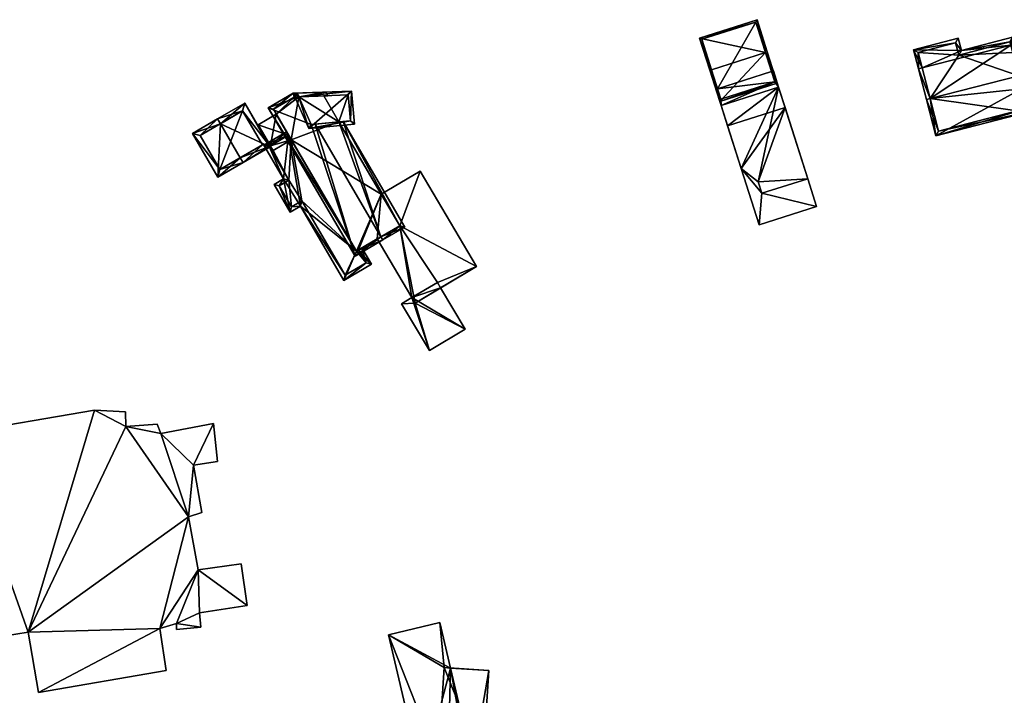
# Model space of a CAD drawing. Header units: inches. Extents: x 2685601 to 2690022, y 1235992 to 1239010.
# Tile 104 of 256: x 2685928 to 2686058, y 1237663 to 1237752. Entities that reach past the tile are written whole.
import ezdxf

# ---------------------------------------------------------------- set-up
doc = ezdxf.new("R2010")
doc.units = ezdxf.units.IN
doc.header["$MEASUREMENT"] = 0
doc.layers.add('Gebaeude Einzelhaus', color=10, linetype='Continuous')
doc.layers.add('Im Bau', color=10, linetype='Continuous')

msp = doc.modelspace()

# ---------------------------------------------------------------- meshes
at = {"layer": 'Gebaeude Einzelhaus'}
mesh = msp.add_polyface(dxfattribs=at)
corners = [(2686019.221, 1237745.024, 432.438), (2686017.631, 1237749.19, 428.567), (2686018.984, 1237744.948, 432.438), (2686026.317, 1237747.285, 432.438), (2686025.203, 1237751.604, 428.567), (2686026.555, 1237747.361, 432.438), (2686020.293, 1237740.839, 428.567), (2686027.865, 1237743.253, 428.567), (2686017.945, 1237749.028, 428.784), (2686025.04, 1237751.29, 428.784), (2686020.455, 1237741.153, 428.791), (2686027.551, 1237743.415, 428.791), (2686027.116, 1237744.78, 427.018), (2686025.04, 1237751.29, 418.012), (2686027.551, 1237743.415, 427.018), (2686027.116, 1237744.78, 418.012), (2686017.945, 1237749.028, 418.012), (2686020.02, 1237742.519, 427.018), (2686020.02, 1237742.519, 418.012), (2686020.455, 1237741.153, 427.018), (2686027.551, 1237743.415, 418.012), (2686020.455, 1237741.153, 418.012)]
mesh.append_faces([[corners[k] for k in face] for face in [(3, 9, 5), (11, 3, 5), (5, 9, 4), (7, 11, 5), (6, 10, 11), (6, 11, 7), (0, 10, 2), (8, 0, 2), (2, 10, 6), (9, 8, 1), (4, 9, 1), (1, 8, 2), (3, 7, 5), (2, 6, 0), (0, 6, 3), (3, 6, 7), (4, 3, 5), (4, 1, 3), (3, 1, 0), (0, 1, 2)]], dxfattribs={"color": 13})
mesh.append_faces([[corners[k] for k in face] for face in [(15, 18, 13), (13, 18, 16), (15, 20, 18), (18, 20, 21), (11, 10, 14), (14, 10, 19), (0, 17, 10), (10, 17, 19), (17, 16, 18), (0, 8, 17), (17, 8, 16), (8, 9, 16), (16, 9, 13), (13, 12, 15), (12, 11, 14), (12, 3, 11), (13, 9, 12), (12, 9, 3)]], dxfattribs={"color": 41})
mesh = msp.add_polyface(dxfattribs=at)
corners = [(2686058.614, 1237748.264, 423.638), (2686059.098, 1237748.389, 423.638), (2686058.865, 1237749.293, 423.22), (2686052.124, 1237747.554, 423.22), (2686045.82, 1237747.64, 422.477), (2686051.71, 1237749.16, 422.477), (2686046.952, 1237745.254, 423.638), (2686046.468, 1237745.129, 423.638), (2686047.511, 1237741.084, 426.127), (2686047.996, 1237741.209, 426.127), (2686059.658, 1237744.218, 426.127), (2686060.141, 1237744.343, 426.127), (2686060.143, 1237744.343, 426.127), (2686051.35, 1237748.551, 422.701), (2686046.429, 1237747.281, 422.701), (2686058.505, 1237748.684, 423.444), (2686051.764, 1237746.945, 423.444), (2686060.583, 1237742.633, 424.814), (2686060.099, 1237742.508, 424.814), (2686060.019, 1237742.488, 424.814), (2686048.739, 1237736.329, 422.477), (2686060.679, 1237739.927, 422.849), (2686060.804, 1237739.443, 422.477), (2686049.098, 1237736.938, 422.849), (2686058.871, 1237747.269, 422.089), (2686058.505, 1237748.684, 409.731), (2686058.871, 1237747.269, 409.731), (2686059.658, 1237744.218, 423.835), (2686051.764, 1237746.945, 409.731), (2686051.35, 1237748.551, 409.731), (2686046.429, 1237747.281, 409.731), (2686047.996, 1237741.209, 409.731), (2686059.658, 1237744.218, 409.731), (2686049.098, 1237736.938, 409.731), (2686059.445, 1237739.609, 420.818), (2686059.445, 1237739.609, 409.731), (2686060.679, 1237739.927, 420.818), (2686060.679, 1237739.927, 409.731), (2686060.76, 1237739.948, 409.731)]
mesh.append_faces([[corners[k] for k in face] for face in [(10, 17, 18), (10, 11, 17), (9, 23, 8), (8, 23, 20), (20, 23, 22), (22, 23, 21), (19, 20, 21), (21, 20, 22), (19, 9, 20), (20, 9, 8), (18, 10, 19), (19, 10, 9), (18, 17, 10), (10, 17, 11), (11, 1, 12), (10, 0, 11), (11, 0, 1), (7, 9, 8), (7, 6, 9), (7, 14, 6), (15, 1, 0), (15, 2, 1), (13, 3, 16), (16, 3, 15), (15, 3, 2), (13, 5, 3), (7, 4, 14), (14, 4, 13), (13, 4, 5), (0, 11, 1), (1, 11, 12), (0, 10, 11), (7, 9, 6), (6, 9, 0), (0, 9, 10), (7, 8, 9), (6, 4, 7), (0, 3, 6), (6, 3, 4), (4, 3, 5), (0, 2, 3), (0, 1, 2)]], dxfattribs={"color": 13})
mesh.append_faces([[corners[k] for k in face] for face in [(31, 35, 33), (31, 32, 35), (35, 32, 37), (37, 32, 38), (10, 18, 27), (21, 34, 36), (34, 33, 35), (21, 23, 34), (34, 23, 33), (23, 31, 33), (23, 9, 31), (32, 28, 26), (26, 28, 25), (28, 30, 29), (32, 31, 28), (28, 31, 30), (31, 14, 30), (9, 6, 31), (31, 6, 14), (14, 13, 30), (30, 13, 29), (13, 28, 29), (13, 16, 28), (16, 15, 28), (28, 15, 25), (24, 0, 27), (27, 0, 10), (24, 15, 0), (26, 25, 24), (24, 25, 15)]], dxfattribs={"color": 41})
mesh = msp.add_polyface(dxfattribs=at)
corners = [(2686023.1, 1237732.033, 427.903), (2686028.035, 1237742.721, 427.903), (2686020.463, 1237740.308, 427.903), (2686025.349, 1237730.275, 427.903), (2686031.875, 1237730.674, 427.903), (2686025.835, 1237728.749, 427.903), (2686025.835, 1237728.749, 424.483), (2686023.1, 1237732.033, 424.483), (2686025.475, 1237724.581, 424.483), (2686025.349, 1237730.275, 424.483), (2686033.048, 1237726.995, 424.483), (2686031.875, 1237730.674, 424.483), (2686020.463, 1237740.308, 427.018), (2686021.316, 1237737.626, 427.018), (2686021.318, 1237737.626, 427.018), (2686020.461, 1237740.308, 427.018), (2686027.551, 1237743.415, 427.018), (2686028.035, 1237742.721, 427.018), (2686020.455, 1237741.153, 427.018), (2686027.355, 1237744.856, 427.018), (2686027.116, 1237744.78, 427.018), (2686019.781, 1237742.443, 427.018), (2686020.02, 1237742.519, 427.018), (2686028.89, 1237740.04, 418.012), (2686031.875, 1237730.674, 418.012), (2686028.035, 1237742.721, 418.012), (2686021.318, 1237737.626, 418.012), (2686020.463, 1237740.308, 418.012), (2686023.1, 1237732.033, 418.012), (2686025.349, 1237730.275, 418.012), (2686025.835, 1237728.749, 418.012), (2686033.048, 1237726.995, 418.012), (2686025.475, 1237724.581, 418.012), (2686027.116, 1237744.78, 418.012), (2686027.355, 1237744.856, 418.012), (2686019.781, 1237742.443, 418.012), (2686020.02, 1237742.519, 418.012), (2686020.461, 1237740.308, 418.012), (2686021.316, 1237737.626, 418.012), (2686020.455, 1237741.153, 418.012), (2686027.551, 1237743.415, 418.012)]
mesh.append_faces([[corners[k] for k in face] for face in [(15, 18, 21), (21, 18, 22), (16, 19, 20), (16, 17, 19), (15, 12, 18), (18, 12, 16), (16, 12, 17), (15, 13, 12), (12, 13, 14), (6, 10, 11), (6, 8, 10), (9, 7, 6), (6, 7, 8), (4, 3, 5), (4, 1, 3), (3, 1, 0), (0, 1, 2)]], dxfattribs={"color": 13})
mesh.append_faces([[corners[k] for k in face] for face in [(37, 27, 38), (38, 27, 26), (27, 40, 25), (25, 40, 34), (34, 40, 33), (35, 39, 37), (37, 39, 27), (27, 39, 40), (35, 36, 39), (17, 25, 19), (19, 25, 34), (38, 26, 13), (13, 26, 14), (21, 37, 15), (21, 35, 37), (35, 22, 36), (35, 21, 22), (20, 19, 33), (33, 19, 34), (28, 30, 32), (32, 30, 31), (31, 30, 24), (28, 29, 30), (10, 8, 31), (31, 8, 32), (7, 32, 8), (7, 28, 32), (10, 31, 11), (11, 31, 24), (23, 26, 25), (25, 26, 27), (23, 28, 26), (23, 29, 28), (23, 24, 29), (29, 24, 30), (4, 5, 11), (11, 5, 6), (9, 6, 3), (3, 6, 5), (3, 0, 9), (9, 0, 7), (7, 26, 28), (0, 12, 7), (7, 12, 26), (26, 12, 27), (0, 2, 12), (2, 1, 12), (12, 1, 17), (17, 23, 25), (17, 11, 23), (23, 11, 24), (1, 4, 17), (17, 4, 11)]], dxfattribs={"color": 41})
mesh = msp.add_polyface(dxfattribs=at)
corners = [(2685964.883, 1237741.448, 448.399), (2685964.902, 1237741.45, 448.404), (2685964.616, 1237741.939, 448.404), (2685964.13, 1237741.92, 448.289), (2685960.829, 1237739.986, 447.266), (2685966.476, 1237737.808, 448.275), (2685972.265, 1237720.456, 447.266), (2685975.684, 1237723.038, 448.404), (2685975.936, 1237722.606, 448.404), (2685967.005, 1237737.858, 448.404), (2685978.833, 1237724.303, 446.886), (2685970.69, 1237738.207, 446.886), (2685970.141, 1237738.155, 447.112), (2685968.42, 1237742.083, 446.886), (2685968.706, 1237741.594, 446.886), (2685961.513, 1237739.808, 447.4), (2685972.444, 1237721.14, 447.4), (2685964.275, 1237741.425, 448.256), (2685978.149, 1237724.481, 447.112), (2685975.178, 1237722.741, 444.827), (2685978.149, 1237724.481, 444.827), (2685972.728, 1237721.306, 445.807), (2685972.728, 1237721.306, 436.82), (2685975.178, 1237722.741, 436.82), (2685972.444, 1237721.14, 445.721), (2685975.722, 1237728.625, 444.827), (2685970.141, 1237738.155, 436.82), (2685975.722, 1237728.625, 436.82), (2685964.883, 1237741.448, 436.82), (2685964.275, 1237741.425, 436.82), (2685968.14, 1237741.571, 447.112), (2685968.14, 1237741.571, 436.82), (2685961.513, 1237739.808, 436.82), (2685961.893, 1237739.159, 444.8), (2685963.51, 1237736.398, 445.72), (2685961.893, 1237739.159, 436.82), (2685963.51, 1237736.398, 444.8), (2685963.867, 1237735.788, 436.82), (2685978.149, 1237724.481, 436.82), (2685972.444, 1237721.14, 436.82)]
mesh.append_faces([[corners[k] for k in face] for face in [(13, 1, 2), (13, 14, 1), (8, 18, 10), (10, 18, 11), (11, 18, 12), (8, 7, 18), (17, 2, 0), (0, 2, 1), (17, 3, 2), (4, 16, 6), (6, 16, 8), (8, 16, 7), (17, 15, 3), (3, 15, 4), (4, 15, 16), (14, 13, 1), (1, 13, 2), (7, 12, 9), (7, 11, 12), (8, 10, 7), (7, 10, 11), (5, 6, 9), (9, 6, 7), (7, 6, 8), (0, 4, 5), (5, 4, 6), (0, 3, 4), (0, 2, 3), (0, 1, 2)]], dxfattribs={"color": 13})
mesh.append_faces([[corners[k] for k in face] for face in [(37, 27, 39), (39, 27, 22), (22, 27, 23), (23, 27, 38), (37, 26, 27), (35, 28, 37), (37, 28, 26), (26, 28, 31), (35, 29, 28), (35, 32, 29), (16, 34, 24), (34, 33, 36), (33, 32, 35), (16, 15, 34), (34, 15, 33), (33, 15, 32), (15, 29, 32), (15, 17, 29), (30, 0, 1), (28, 30, 31), (30, 28, 0), (0, 28, 17), (17, 28, 29), (12, 25, 26), (26, 25, 27), (12, 18, 25), (25, 18, 20), (21, 16, 24), (21, 7, 16), (23, 19, 22), (22, 19, 21), (21, 19, 7), (7, 19, 18), (18, 19, 20)]], dxfattribs={"color": 41})
mesh = msp.add_polyface(dxfattribs=at)
corners = [(2685971.799, 1237742.211, 447.266), (2685966.164, 1237737.276, 449.054), (2685972.213, 1237737.848, 447.266), (2685964.13, 1237741.92, 449.52), (2685971.668, 1237738.299, 447.413), (2685964.883, 1237741.449, 449.313), (2685971.345, 1237741.694, 447.413), (2685966.476, 1237737.808, 448.948), (2685971.345, 1237741.694, 436.82), (2685971.668, 1237738.299, 436.82), (2685968.14, 1237741.571, 447.112), (2685968.14, 1237741.571, 436.82), (2685964.902, 1237741.45, 448.404), (2685964.883, 1237741.448, 448.399), (2685966.476, 1237737.808, 448.275), (2685967.005, 1237737.858, 448.404), (2685970.141, 1237738.155, 447.112), (2685970.141, 1237738.155, 436.82), (2685964.883, 1237741.449, 436.82)]
mesh.append_faces([[corners[k] for k in face] for face in [(5, 7, 1), (1, 7, 4), (3, 5, 1), (6, 5, 0), (4, 6, 0), (0, 5, 3), (1, 4, 2), (2, 4, 0), (3, 1, 0), (0, 1, 2)]], dxfattribs={"color": 13})
mesh.append_faces([[corners[k] for k in face] for face in [(8, 11, 18), (9, 17, 8), (8, 17, 11), (9, 16, 17), (15, 7, 14), (9, 4, 16), (16, 4, 15), (15, 4, 7), (7, 13, 14), (7, 5, 13), (5, 12, 13), (6, 10, 5), (5, 10, 12), (6, 8, 10), (10, 8, 11), (6, 4, 8), (8, 4, 9)]], dxfattribs={"color": 41})
mesh = msp.add_polyface(dxfattribs=at)
corners = [(2685954.541, 1237737.901, 445.559), (2685957.743, 1237740.634, 444.042), (2685954.164, 1237738.549, 445.559), (2685960.953, 1237734.901, 444.082), (2685961.048, 1237734.957, 444.042), (2685957.143, 1237733.433, 445.559), (2685957.52, 1237732.785, 445.559), (2685961.004, 1237734.814, 444.082), (2685950.853, 1237736.62, 444.611), (2685954.21, 1237730.858, 444.611), (2685960.074, 1237735.14, 444.317), (2685957.471, 1237739.608, 444.317), (2685951.879, 1237736.35, 444.797), (2685954.48, 1237731.883, 444.796), (2685954.48, 1237731.883, 436.82), (2685960.074, 1237735.14, 436.82), (2685957.471, 1237739.608, 436.82), (2685951.879, 1237736.35, 436.82)]
mesh.append_faces([[corners[k] for k in face] for face in [(8, 13, 9), (9, 13, 6), (6, 13, 5), (0, 12, 2), (2, 12, 8), (8, 12, 13), (4, 11, 1), (1, 11, 2), (2, 11, 0), (6, 10, 7), (7, 10, 3), (3, 10, 4), (4, 10, 11), (6, 5, 10), (0, 9, 5), (5, 9, 6), (0, 8, 9), (0, 2, 8), (3, 6, 7), (3, 5, 6), (3, 0, 5), (4, 1, 3), (3, 1, 0), (0, 1, 2)]], dxfattribs={"color": 13})
mesh.append_faces([[corners[k] for k in face] for face in [(15, 14, 16), (16, 14, 17), (13, 17, 14), (13, 12, 17), (0, 17, 12), (0, 11, 17), (17, 11, 16), (11, 10, 16), (16, 10, 15), (10, 14, 15), (10, 5, 14), (14, 5, 13)]], dxfattribs={"color": 41})
mesh = msp.add_polyface(dxfattribs=at)
corners = [(2685963.51, 1237736.398, 444.8), (2685959.506, 1237737.76, 444.8), (2685961.123, 1237735, 444.8), (2685961.893, 1237739.159, 444.8), (2685959.506, 1237737.76, 436.82), (2685961.893, 1237739.159, 436.82), (2685961.123, 1237735, 436.82), (2685963.867, 1237735.788, 436.82), (2685961.48, 1237734.39, 436.82)]
mesh.append_faces([[corners[k] for k in face] for face in [(3, 1, 0), (0, 1, 2)]], dxfattribs={"color": 13})
mesh.append_faces([[corners[k] for k in face] for face in [(6, 7, 8), (6, 5, 7), (6, 4, 5), (2, 1, 6), (6, 1, 4), (4, 3, 5), (4, 1, 3)]], dxfattribs={"color": 41})
mesh = msp.add_polyface(dxfattribs=at)
corners = [(2685962.865, 1237730.646, 444.806), (2685963.736, 1237726.268, 444.421), (2685965.085, 1237727.058, 444.834), (2685961.605, 1237729.908, 444.421), (2685972.444, 1237721.14, 445.721), (2685970.803, 1237717.294, 444.834), (2685963.51, 1237736.398, 445.72), (2685974.416, 1237719.41, 445.939), (2685972.728, 1237721.306, 445.807), (2685973.158, 1237721.558, 445.939), (2685960.269, 1237735.08, 444.806), (2685963.257, 1237736.83, 445.72), (2685970.981, 1237717.978, 444.966), (2685973.733, 1237719.589, 445.807), (2685963.915, 1237726.951, 444.553), (2685965.264, 1237727.741, 444.966), (2685962.289, 1237729.729, 444.553), (2685960.953, 1237734.901, 444.938), (2685963.549, 1237730.468, 444.938), (2685961.123, 1237735, 444.8), (2685960.953, 1237734.901, 444.082), (2685963.51, 1237736.398, 444.8), (2685961.123, 1237735, 436.82), (2685960.953, 1237734.901, 436.82), (2685963.549, 1237730.468, 436.82), (2685962.289, 1237729.729, 436.82), (2685963.915, 1237726.951, 436.82), (2685965.264, 1237727.741, 436.82), (2685970.981, 1237717.978, 436.82), (2685973.733, 1237719.589, 436.82), (2685972.728, 1237721.306, 436.82), (2685961.48, 1237734.39, 436.82), (2685963.867, 1237735.788, 436.82), (2685972.444, 1237721.14, 436.82)]
mesh.append_faces([[corners[k] for k in face] for face in [(7, 13, 9), (9, 13, 8), (17, 11, 6), (17, 10, 11), (16, 0, 18), (18, 0, 17), (17, 0, 10), (16, 3, 0), (14, 1, 16), (16, 1, 3), (12, 2, 15), (15, 2, 14), (14, 2, 1), (7, 5, 13), (13, 5, 12), (12, 5, 2), (0, 6, 10), (10, 6, 11), (4, 7, 8), (8, 7, 9), (4, 5, 7), (0, 2, 6), (6, 2, 4), (4, 2, 5), (3, 1, 0), (0, 1, 2)]], dxfattribs={"color": 13})
mesh.append_faces([[corners[k] for k in face] for face in [(27, 33, 28), (28, 33, 29), (29, 33, 30), (27, 32, 33), (31, 23, 22), (26, 24, 27), (27, 24, 32), (32, 24, 31), (31, 24, 23), (26, 25, 24), (29, 30, 13), (13, 30, 8), (13, 12, 29), (29, 12, 28), (12, 15, 28), (28, 15, 27), (15, 14, 27), (27, 14, 26), (14, 16, 26), (26, 16, 25), (16, 24, 25), (16, 18, 24), (20, 18, 17), (20, 24, 18), (20, 23, 24), (20, 22, 23), (20, 19, 22), (19, 6, 21), (20, 17, 19), (19, 17, 6)]], dxfattribs={"color": 41})
mesh = msp.add_polyface(dxfattribs=at)
corners = [(2685980.183, 1237714.301, 444.469), (2685982.058, 1237708.054, 444.469), (2685986.766, 1237710.848, 444.469), (2685978.404, 1237714.214, 444.469), (2685983.539, 1237716.291, 444.469), (2685979.758, 1237715.017, 444.469), (2685978.149, 1237724.481, 444.827), (2685980.183, 1237714.301, 444.827), (2685988.274, 1237719.099, 444.827), (2685975.178, 1237722.741, 444.827), (2685980.829, 1237731.654, 444.827), (2685975.722, 1237728.625, 444.827), (2685982.058, 1237708.054, 436.82), (2685978.404, 1237714.214, 436.82), (2685986.766, 1237710.848, 436.82), (2685983.539, 1237716.291, 436.82), (2685979.758, 1237715.017, 436.82), (2685983.114, 1237717.008, 436.82), (2685980.829, 1237731.654, 436.82), (2685988.274, 1237719.099, 436.82), (2685975.722, 1237728.625, 436.82), (2685975.178, 1237722.741, 436.82), (2685979.758, 1237715.018, 436.82), (2685978.149, 1237724.481, 436.82)]
mesh.append_faces([[corners[k] for k in face] for face in [(6, 10, 11), (6, 8, 10), (9, 7, 6), (6, 7, 8), (3, 0, 5), (0, 2, 4), (3, 1, 0), (0, 1, 2)]], dxfattribs={"color": 13})
mesh.append_faces([[corners[k] for k in face] for face in [(18, 23, 20), (23, 22, 21), (23, 17, 22), (18, 19, 23), (23, 19, 17), (17, 19, 15), (19, 4, 15), (4, 7, 0), (19, 8, 4), (4, 8, 7), (7, 5, 0), (5, 21, 22), (7, 9, 5), (5, 9, 21), (11, 10, 20), (20, 10, 18), (10, 8, 18), (18, 8, 19), (12, 16, 14), (14, 16, 15), (15, 16, 17), (12, 13, 16), (13, 5, 16), (13, 3, 5), (14, 15, 2), (2, 15, 4), (2, 1, 14), (14, 1, 12), (1, 3, 12), (12, 3, 13)]], dxfattribs={"color": 41})
mesh = msp.add_polyface(dxfattribs=at)
corners = [(2685983.203, 1237654.029, 450.235), (2685976.656, 1237670.648, 450.235), (2685981.048, 1237651.935, 450.235), (2685983.991, 1237666.318, 450.235), (2685983.454, 1237672.243, 450.235), (2685983.871, 1237651.576, 450.235), (2685984.524, 1237653.944, 450.235), (2685984.857, 1237666.262, 450.235), (2685989.084, 1237653.653, 450.867), (2685983.991, 1237666.318, 450.867), (2685983.203, 1237654.029, 450.867), (2685989.873, 1237665.941, 450.867), (2685981.048, 1237651.935, 441.12), (2685976.656, 1237670.648, 441.12), (2685983.871, 1237651.576, 441.12), (2685984.524, 1237653.944, 441.12), (2685987.08, 1237653.781, 441.12), (2685987.08, 1237653.781, 450.235), (2685987.796, 1237653.735, 441.12), (2685987.796, 1237653.735, 450.235), (2685983.454, 1237672.243, 441.12), (2685984.857, 1237666.262, 441.12), (2685989.873, 1237665.941, 441.12), (2685989.084, 1237653.653, 441.12)]
mesh.append_faces([[corners[k] for k in face] for face in [(11, 9, 8), (8, 9, 10), (4, 3, 7), (0, 5, 6), (0, 2, 5), (4, 1, 3), (3, 1, 0), (0, 1, 2)]], dxfattribs={"color": 13})
mesh.append_faces([[corners[k] for k in face] for face in [(22, 18, 21), (22, 23, 18), (11, 8, 22), (22, 8, 23), (8, 19, 23), (23, 19, 18), (10, 17, 8), (8, 17, 19), (10, 6, 17), (10, 0, 6), (10, 9, 0), (0, 9, 3), (9, 7, 3), (7, 22, 21), (9, 11, 7), (7, 11, 22), (15, 21, 16), (16, 21, 18), (21, 13, 20), (15, 12, 21), (21, 12, 13), (15, 14, 12), (1, 4, 13), (13, 4, 20), (20, 7, 21), (20, 4, 7), (17, 18, 19), (6, 16, 17), (17, 16, 18), (6, 15, 16), (14, 15, 5), (5, 15, 6), (5, 2, 14), (14, 2, 12), (2, 1, 12), (12, 1, 13)]], dxfattribs={"color": 41})
at = {"layer": 'Im Bau'}
mesh = msp.add_polyface(dxfattribs=at)
corners = [(2685919.954, 1237697.111, 446.862), (2685924.32, 1237670.203, 446.862), (2685929.241, 1237670.996, 446.862), (2685946.545, 1237671.473, 446.862), (2685930.59, 1237663.059, 446.862), (2685950.355, 1237686.157, 446.862), (2685942.1, 1237698.063, 446.862), (2685937.972, 1237700.206, 446.862), (2685947.418, 1237665.916, 446.862), (2685951.625, 1237679.172, 446.862), (2685948.767, 1237672.108, 446.862), (2685951.942, 1237671.631, 446.862), (2685948.767, 1237671.314, 446.862), (2685951.784, 1237673.536, 446.862), (2685958.054, 1237674.489, 446.862), (2685957.261, 1237679.966, 446.862), (2685950.99, 1237692.983, 446.862), (2685952.101, 1237686.713, 446.862), (2685946.704, 1237697.111, 446.862), (2685953.609, 1237698.46, 446.862), (2685954.165, 1237693.46, 446.862), (2685946.227, 1237698.381, 446.862), (2685942.021, 1237699.968, 446.862), (2685952.101, 1237686.713, 445.618), (2685950.355, 1237686.157, 445.618), (2685950.99, 1237692.983, 445.618), (2685954.165, 1237693.46, 445.618), (2685953.609, 1237698.46, 445.618), (2685946.704, 1237697.111, 445.618), (2685946.227, 1237698.381, 445.618), (2685942.1, 1237698.063, 445.618), (2685942.021, 1237699.968, 445.618), (2685937.972, 1237700.206, 445.618), (2685919.954, 1237697.111, 445.618), (2685924.32, 1237670.203, 445.618), (2685929.241, 1237670.996, 445.618), (2685930.59, 1237663.059, 445.618), (2685947.418, 1237665.916, 445.618), (2685946.545, 1237671.473, 445.618), (2685948.767, 1237672.108, 445.618), (2685948.767, 1237671.314, 445.618), (2685951.942, 1237671.631, 445.618), (2685951.784, 1237673.536, 445.618), (2685958.054, 1237674.489, 445.618), (2685957.261, 1237679.966, 445.618), (2685951.625, 1237679.172, 445.618)]
mesh.append_faces([[corners[k] for k in face] for face in [(7, 6, 22), (6, 18, 21), (18, 16, 19), (19, 16, 20), (6, 5, 18), (18, 5, 16), (16, 5, 17), (9, 14, 15), (9, 13, 14), (9, 10, 13), (13, 10, 11), (11, 10, 12), (5, 3, 9), (9, 3, 10), (3, 4, 8), (0, 2, 7), (7, 2, 6), (6, 2, 5), (5, 2, 3), (3, 2, 4), (0, 1, 2)]], dxfattribs={"color": 13})
mesh.append_faces([[corners[k] for k in face] for face in [(43, 45, 44), (24, 25, 23), (25, 27, 26), (24, 28, 25), (25, 28, 27), (24, 30, 28), (28, 30, 29), (30, 32, 31), (24, 35, 30), (30, 35, 32), (32, 35, 33), (33, 35, 34), (45, 38, 24), (24, 38, 35), (35, 38, 36), (36, 38, 37), (45, 39, 38), (39, 41, 40), (43, 42, 45), (45, 42, 39), (39, 42, 41), (5, 9, 24), (24, 9, 45), (9, 15, 45), (45, 15, 44), (15, 14, 44), (44, 14, 43), (14, 13, 43), (43, 13, 42), (13, 11, 42), (42, 11, 41), (11, 12, 41), (41, 12, 40), (12, 10, 40), (40, 10, 39), (10, 3, 39), (39, 3, 38), (3, 8, 38), (38, 8, 37), (8, 4, 37), (37, 4, 36), (4, 2, 36), (36, 2, 35), (2, 1, 35), (35, 1, 34), (1, 0, 34), (34, 0, 33), (0, 7, 33), (33, 7, 32), (7, 22, 32), (32, 22, 31), (22, 6, 31), (31, 6, 30), (6, 21, 30), (30, 21, 29), (21, 18, 29), (29, 18, 28), (18, 19, 28), (28, 19, 27), (19, 20, 27), (27, 20, 26), (20, 16, 26), (26, 16, 25), (16, 17, 25), (25, 17, 23), (17, 5, 23), (23, 5, 24)]], dxfattribs={"color": 41})

doc.saveas('drawing.dxf')
